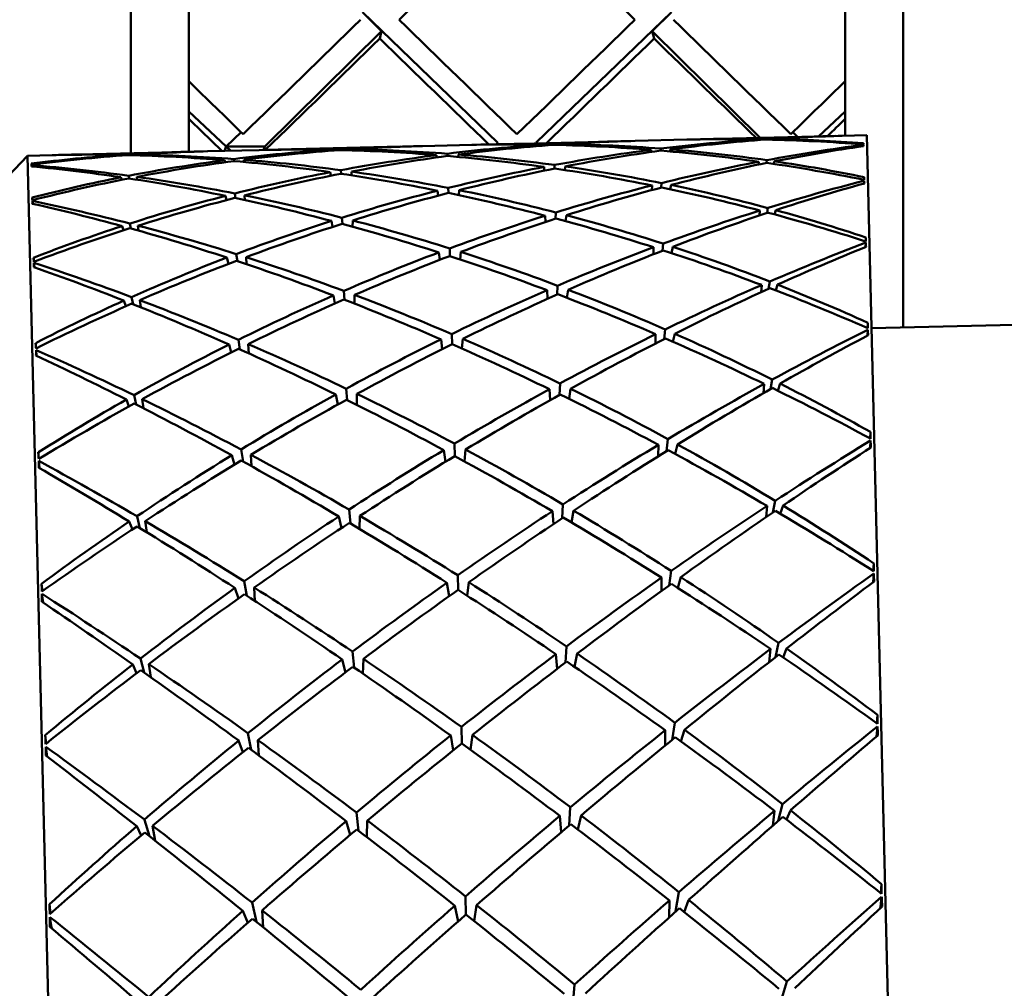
# Model space of a CAD drawing. Header units: inches. Extents: x 0.1 to 33.9, y 0.6 to 21.4.
# Tile 45 of 82: x 12.367 to 12.622, y 15.002 to 15.253. Entities that reach past the tile are written whole.
import ezdxf

# ---------------------------------------------------------------- set-up
doc = ezdxf.new("R2010")
doc.units = ezdxf.units.IN
doc.header["$MEASUREMENT"] = 0
doc.layers.add('Dimension (ANSI)', color=7, linetype='Continuous', lineweight=25)
doc.layers.add('Visible (ANSI)', color=7, linetype='Continuous', lineweight=50)
doc.styles.add('Note Text (ANSI)', font='tahoma.ttf')
doc.dimstyles.new('Default (ANSI)', dxfattribs={"dimtxt": 0.12, "dimasz": 0.098425, "dimexe": 0.125, "dimexo": 0.0625, "dimgap": 0.031496, "dimtad": 0, "dimtih": 1, "dimtoh": 1, "dimrnd": 1e-08, "dimzin": 4, "dimdsep": 46, "dimtxsty": 'Note Text (ANSI)', "dimcen": 0.09, "dimdle": 0.393701, "dimclrd": 256, "dimclre": 256, "dimclrt": 256, "dimadec": 0, "dimazin": 1, "dimtfac": 1, "dimtofl": 0, "dimtmove": 0, "dimatfit": 3, "dimfxl": 1, "dimtolj": 1, "dimtzin": 4, "dimlwd": -1, "dimlwe": -1, "dimarcsym": 0})

# ---------------------------------------------------------------- blocks, each defined once
blk = doc.blocks.new('*D10')
at = {"layer": 'Defpoints', "color": 0, "transparency": 16777216}
for p in [(16.99802, 15.3938), (5.23369, 15.25066), (16.99802, 12.40167)]:
    blk.add_point(p, dxfattribs=at)
at = {"layer": 'Dimension (ANSI)', "transparency": 16777216}
for p, q in [((16.99802, 15.3313), (16.99802, 12.27667)), ((5.23369, 15.18816), (5.23369, 12.27667)), ((5.33212, 12.40167), (10.89098, 12.40167)), ((16.89959, 12.40167), (11.34073, 12.40167))]:
    blk.add_line(p, q, dxfattribs=at)
for points in [[(5.33212, 12.41808), (5.33212, 12.38527), (5.23369, 12.40167)], [(16.89959, 12.41808), (16.89959, 12.38527), (16.99802, 12.40167)]]:
    blk.add_solid(points, dxfattribs=at)
at = {"layer": 'Dimension (ANSI)', "transparency": 16777216, "insert": (10.92248, 12.46405), "char_height": 0.12, "attachment_point": 1, "style": 'Note Text (ANSI)'}
blk.add_mtext('\\A1;11.76', dxfattribs=at)
blk = doc.blocks.new('*D12')
at = {"layer": 'Defpoints', "color": 0, "transparency": 16777216}
for p in [(18.03638, 15.3938), (18.43008, 15.3938), (8.03157, 13.06672)]:
    blk.add_point(p, dxfattribs=at)
at = {"layer": 'Dimension (ANSI)', "transparency": 16777216}
for p, q in [((18.09888, 15.3938), (18.55508, 15.3938)), ((18.43008, 15.29537), (18.43008, 14.32425)), ((18.43008, 13.16514), (18.43008, 14.13626)), ((8.09407, 13.06672), (18.55508, 13.06672))]:
    blk.add_line(p, q, dxfattribs=at)
for points in [[(18.41368, 15.29537), (18.44649, 15.29537), (18.43008, 15.3938)], [(18.41368, 13.16514), (18.44649, 13.16514), (18.43008, 13.06672)]]:
    blk.add_solid(points, dxfattribs=at)
at = {"layer": 'Dimension (ANSI)', "transparency": 16777216, "insert": (18.27901, 14.29276), "char_height": 0.12, "attachment_point": 1, "style": 'Note Text (ANSI)'}
blk.add_mtext('\\A1;2.33', dxfattribs=at)

msp = doc.modelspace()

# ---------------------------------------------------------------- linework, layer by layer
at = {"layer": 'Visible (ANSI)'}
for p, q in [((12.39564, 15.21814), (12.39564, 16.03505)), ((12.59564, 16.03505), (12.59564, 15.173)), ((12.41064, 15.26874), (12.41064, 15.2368)), ((12.58064, 15.2368), (12.58064, 15.26874)), ((12.49064, 15.22091), (12.4556, 15.25467)), ((12.4556, 15.25467), (12.46059, 15.24972)), ((12.53568, 15.25467), (12.50064, 15.22091)), ((12.53069, 15.24972), (12.53568, 15.25467)), ((12.46059, 15.24972), (12.43036, 15.21989)), ((12.46059, 15.24972), (12.46011, 15.24784)), ((12.55867, 15.22211), (12.53069, 15.24972)), ((12.53117, 15.24784), (12.53069, 15.24972)), ((12.41064, 15.2368), (12.41064, 15.22702)), ((12.58064, 15.22702), (12.58064, 15.2368)), ((12.42036, 15.21989), (12.41064, 15.22891)), ((12.58064, 15.22891), (12.57372, 15.22248)), ((12.41064, 15.22702), (12.41064, 15.2185)), ((12.58064, 15.22265), (12.58064, 15.22702)), ((12.42036, 15.21989), (12.42421, 15.22355)), ((12.57655, 15.22255), (12.54432, 15.22176)), ((12.56707, 15.22355), (12.56834, 15.22235)), ((12.58625, 15.22279), (12.57991, 15.22263)), ((12.58625, 15.22279), (12.60776, 14.34116)), ((12.41989, 15.21873), (12.42036, 15.21989)), ((12.42156, 15.21877), (12.42036, 15.21989)), ((12.42036, 15.21989), (12.42147, 15.21877)), ((12.43036, 15.21989), (12.42036, 15.21989)), ((12.42999, 15.21897), (12.43036, 15.21989)), ((12.46552, 15.21984), (12.43408, 15.21907)), ((12.48398, 15.22029), (12.47116, 15.21998)), ((12.52106, 15.2212), (12.48962, 15.22043)), ((12.49064, 15.22045), (12.49064, 15.22091)), ((12.50064, 15.22091), (12.50064, 15.2207)), ((12.50252, 15.22036), (12.50253, 15.22009)), ((12.50526, 15.2203), (12.50527, 15.22053)), ((12.508, 15.22049), (12.50796, 15.22023)), ((12.5396, 15.22165), (12.52624, 15.22132)), ((12.55812, 15.22171), (12.55811, 15.22151)), ((12.56019, 15.22167), (12.56021, 15.22185)), ((12.56223, 15.22181), (12.56219, 15.22162)), ((12.58533, 15.21996), (12.58535, 15.2203)), ((12.34451, 15.19188), (12.36889, 15.21748)), ((12.37523, 15.21764), (12.36889, 15.21748)), ((12.36889, 15.21748), (12.3904, 14.33586)), ((12.41081, 15.21851), (12.37858, 15.21772)), ((12.39298, 15.2175), (12.39292, 15.21768)), ((12.39494, 15.21782), (12.39498, 15.21764)), ((12.39706, 15.21758), (12.39703, 15.21778)), ((12.4289, 15.21895), (12.41553, 15.21862)), ((12.44721, 15.21875), (12.44716, 15.21901)), ((12.44988, 15.21918), (12.4499, 15.21895)), ((12.45264, 15.21888), (12.45264, 15.21914)), ((12.47488, 15.21703), (12.4748, 15.21765)), ((12.47764, 15.21742), (12.47762, 15.21801)), ((12.48041, 15.21717), (12.48046, 15.21779)), ((12.53039, 15.21901), (12.53039, 15.21845)), ((12.53285, 15.21879), (12.5329, 15.21932)), ((12.53536, 15.21913), (12.53525, 15.2186)), ((12.36994, 15.2147), (12.36991, 15.21505)), ((12.42003, 15.21578), (12.4199, 15.21631)), ((12.42234, 15.21663), (12.42242, 15.2161)), ((12.42489, 15.21587), (12.42486, 15.21643)), ((12.50537, 15.21416), (12.5054, 15.21509)), ((12.50814, 15.2147), (12.50801, 15.21378)), ((12.55826, 15.21593), (12.55821, 15.21518)), ((12.56023, 15.2156), (12.56035, 15.21632)), ((12.56238, 15.21603), (12.5622, 15.21535)), ((12.39507, 15.21229), (12.39523, 15.21157)), ((12.44747, 15.21231), (12.4473, 15.21322)), ((12.45001, 15.21374), (12.45009, 15.21281)), ((12.45277, 15.2124), (12.45278, 15.21335)), ((12.50266, 15.21457), (12.50271, 15.21362)), ((12.39327, 15.21123), (12.39306, 15.2119)), ((12.39726, 15.21126), (12.39717, 15.212)), ((12.53062, 15.20978), (12.53061, 15.20858)), ((12.533, 15.20922), (12.53312, 15.2104)), ((12.53559, 15.2099), (12.53536, 15.20879)), ((12.58554, 15.21028), (12.58557, 15.21101)), ((12.4204, 15.20599), (12.42012, 15.20708)), ((12.42256, 15.20771), (12.42274, 15.20653)), ((12.42515, 15.20601), (12.42509, 15.2072)), ((12.47519, 15.20713), (12.47503, 15.20842)), ((12.47787, 15.20783), (12.47784, 15.20913)), ((12.48058, 15.20726), (12.48068, 15.20856)), ((12.37021, 15.20502), (12.37014, 15.20576)), ((12.50297, 15.20193), (12.50307, 15.20032)), ((12.50564, 15.20116), (12.5057, 15.20278)), ((12.50845, 15.20206), (12.50823, 15.20052)), ((12.55857, 15.20329), (12.55848, 15.202)), ((12.56044, 15.20265), (12.56065, 15.20394)), ((12.56268, 15.20339), (12.56238, 15.20227)), ((12.39538, 15.19991), (12.39565, 15.19863)), ((12.4479, 15.19905), (12.44761, 15.20058)), ((12.45031, 15.20143), (12.45046, 15.19982)), ((12.45307, 15.1991), (12.45309, 15.20071)), ((12.39373, 15.19816), (12.39337, 15.19926)), ((12.39764, 15.19807), (12.39748, 15.19936)), ((12.53331, 15.19287), (12.5335, 15.1947)), ((12.58591, 15.19383), (12.58597, 15.19496)), ((12.58594, 15.19528), (12.58598, 15.19633)), ((12.42294, 15.19201), (12.42323, 15.19018)), ((12.47567, 15.19049), (12.47542, 15.19242)), ((12.47827, 15.1915), (12.47822, 15.19347)), ((12.48091, 15.19062), (12.48107, 15.19256)), ((12.53101, 15.19378), (12.531, 15.19196)), ((12.53598, 15.1939), (12.53563, 15.19228)), ((12.37054, 15.19003), (12.37044, 15.19107)), ((12.37064, 15.18858), (12.37053, 15.1897)), ((12.42093, 15.18948), (12.42051, 15.19108)), ((12.42558, 15.18939), (12.42548, 15.1912)), ((12.56079, 15.18302), (12.56112, 15.18489)), ((12.56315, 15.18409), (12.56273, 15.18258)), ((12.45078, 15.18246), (12.45099, 15.18017)), ((12.50344, 15.18263), (12.50358, 15.1804)), ((12.50607, 15.18151), (12.50617, 15.18381)), ((12.50892, 15.18277), (12.5086, 15.18066)), ((12.55904, 15.18399), (12.55891, 15.18216)), ((12.39435, 15.17848), (12.39384, 15.17996)), ((12.39584, 15.18086), (12.39625, 15.17901)), ((12.39818, 15.17824), (12.39795, 15.18006)), ((12.4485, 15.1792), (12.44808, 15.18128)), ((12.45353, 15.17917), (12.45356, 15.18142)), ((12.58646, 15.17283), (12.58652, 15.17421)), ((12.58747, 15.1728), (12.67609, 15.17496)), ((12.53377, 15.16999), (12.53404, 15.17247)), ((12.53653, 15.17138), (12.53605, 15.1693)), ((12.58643, 15.17087), (12.58652, 15.17239)), ((12.37112, 15.16758), (12.37098, 15.16896)), ((12.42349, 15.16978), (12.42388, 15.16731)), ((12.47631, 15.16739), (12.47597, 15.1699)), ((12.47883, 15.16866), (12.47876, 15.17127)), ((12.4814, 15.16752), (12.48162, 15.17004)), ((12.53156, 15.17126), (12.53154, 15.16885)), ((12.37124, 15.16562), (12.37108, 15.16713)), ((12.42163, 15.16651), (12.42106, 15.16856)), ((12.42616, 15.16628), (12.42603, 15.16869)), ((12.56129, 15.15702), (12.56174, 15.15947)), ((12.45139, 15.15712), (12.45167, 15.15417)), ((12.50406, 15.15699), (12.50425, 15.15416)), ((12.50665, 15.15551), (12.50679, 15.15847)), ((12.50955, 15.15712), (12.50912, 15.15451)), ((12.55967, 15.15834), (12.55948, 15.15598)), ((12.56378, 15.15844), (12.56322, 15.1566)), ((12.39512, 15.1525), (12.39447, 15.15431)), ((12.39646, 15.15544), (12.39703, 15.15301)), ((12.39889, 15.15206), (12.39858, 15.15441)), ((12.44926, 15.15305), (12.4487, 15.15564)), ((12.45414, 15.15294), (12.45419, 15.15577)), ((12.58713, 15.14422), (12.58721, 15.14591)), ((12.53436, 15.14094), (12.53474, 15.14407)), ((12.58709, 15.14177), (12.58722, 15.14367)), ((12.42418, 15.14137), (12.42471, 15.13826)), ((12.47711, 15.13819), (12.47666, 15.14123)), ((12.47953, 15.13968), (12.47945, 15.1429)), ((12.48203, 15.13831), (12.48232, 15.14136)), ((12.53226, 15.14258), (12.53223, 15.13961)), ((12.53722, 15.1427), (12.53662, 15.14023)), ((12.37184, 15.13897), (12.37167, 15.14066)), ((12.372, 15.13653), (12.37178, 15.13841)), ((12.42249, 15.13744), (12.42176, 15.13989)), ((12.4269, 15.13704), (12.42673, 15.14001)), ((12.5619, 15.12504), (12.5625, 15.1281)), ((12.45216, 15.12581), (12.45251, 15.12223)), ((12.50737, 15.12357), (12.50755, 15.12716)), ((12.51032, 15.12553), (12.50977, 15.12249)), ((12.56044, 15.12675), (12.56018, 15.12386)), ((12.56455, 15.12685), (12.56384, 15.12474)), ((12.39723, 15.12406), (12.39798, 15.12104)), ((12.45017, 15.12103), (12.44947, 15.12404)), ((12.45489, 15.12081), (12.45496, 15.12418)), ((12.50483, 15.12539), (12.50507, 15.12204)), ((12.39605, 15.12065), (12.39524, 15.12272)), ((12.39975, 15.11995), (12.39935, 15.12282)), ((12.58794, 15.10991), (12.58804, 15.11188)), ((12.48038, 15.10501), (12.48029, 15.1088)), ((12.5331, 15.1082), (12.53305, 15.1047)), ((12.53507, 15.10616), (12.53557, 15.10993)), ((12.53806, 15.10832), (12.5373, 15.10553)), ((12.58788, 15.10698), (12.58806, 15.10924)), ((12.37271, 15.10466), (12.3725, 15.10662)), ((12.4235, 15.10275), (12.4226, 15.1055)), ((12.42501, 15.10723), (12.42569, 15.10349)), ((12.42778, 15.10213), (12.42757, 15.10562)), ((12.47805, 15.10336), (12.4775, 15.10684)), ((12.48278, 15.10347), (12.48316, 15.10698)), ((12.3729, 15.10173), (12.37262, 15.10398)), ((12.50821, 15.08619), (12.50845, 15.09038)), ((12.56259, 15.08757), (12.5634, 15.09125)), ((12.56545, 15.08981), (12.56458, 15.0875)), ((12.39812, 15.08722), (12.39911, 15.08358)), ((12.45306, 15.08902), (12.4535, 15.08486)), ((12.50574, 15.08835), (12.50603, 15.08453)), ((12.51122, 15.08849), (12.51052, 15.0851)), ((12.56134, 15.08971), (12.56099, 15.08631)), ((12.39713, 15.08342), (12.39614, 15.08568)), ((12.40077, 15.08241), (12.40025, 15.08578)), ((12.45124, 15.08365), (12.45038, 15.087)), ((12.45576, 15.0833), (12.45586, 15.08713)), ((12.58887, 15.07043), (12.589, 15.07263)), ((12.48135, 15.06521), (12.48124, 15.06949)), ((12.53587, 15.0662), (12.53653, 15.0706)), ((12.58878, 15.06703), (12.58902, 15.06964)), ((12.3737, 15.06518), (12.37346, 15.06737)), ((12.42597, 15.0679), (12.42684, 15.06354)), ((12.47915, 15.06345), (12.47847, 15.06729)), ((12.48363, 15.06356), (12.48412, 15.06743)), ((12.53406, 15.06865), (12.53399, 15.06466)), ((12.53903, 15.06877), (12.53808, 15.06576)), ((12.37396, 15.06179), (12.37359, 15.06439)), ((12.42466, 15.06299), (12.42356, 15.06595)), ((12.42879, 15.06209), (12.42853, 15.06607)), ((12.56333, 15.04516), (12.56442, 15.04952)), ((12.45407, 15.04734), (12.45463, 15.04263)), ((12.50676, 15.04645), (12.50711, 15.04223)), ((12.50914, 15.04396), (12.50946, 15.0487)), ((12.51224, 15.04658), (12.51137, 15.04296)), ((12.56237, 15.0478), (12.56188, 15.0439)), ((12.56648, 15.0479), (12.56541, 15.04549)), ((12.39914, 15.04548), (12.40045, 15.04119)), ((12.40195, 15.04), (12.40128, 15.04387)), ((12.45245, 15.04152), (12.4514, 15.0451)), ((12.45674, 15.04101), (12.45688, 15.04523)), ((12.39835, 15.04141), (12.39717, 15.04377)), ((12.58991, 15.02641), (12.59007, 15.02881)), ((12.53672, 15.02165), (12.5376, 15.02669)), ((12.37481, 15.02116), (12.37453, 15.02355)), ((12.42704, 15.024), (12.42816, 15.019)), ((12.48243, 15.02091), (12.48231, 15.02561)), ((12.53514, 15.02455), (12.53503, 15.02013)), ((12.5401, 15.02467), (12.53893, 15.02155)), ((12.58979, 15.02291), (12.5901, 15.02552)), ((12.42596, 15.01879), (12.42464, 15.02186)), ((12.42993, 15.01756), (12.42961, 15.02198)), ((12.48038, 15.0191), (12.47954, 15.0232)), ((12.48457, 15.0192), (12.4852, 15.02333)), ((12.58979, 15.02291), (12.58968, 15.02247)), ((12.58975, 15.02254), (12.58979, 15.02291)), ((12.3751, 15.01767), (12.37466, 15.02026)), ((12.3751, 15.01767), (12.37515, 15.0173)), ((12.37523, 15.01724), (12.3751, 15.01767)), ((12.56401, 14.9984), (12.56554, 15.00355)), ((12.51014, 14.99751), (12.51058, 15.00278))]:
    msp.add_line(p, q, dxfattribs=at)
for centre, major_axis, ratio, start_param, end_param in [((12.50064, 15.3938), (-0.65409, -0.65409), 0.081427, 1.435383, 1.481929), ((12.49064, 15.3938), (0.65409, -0.65409), 0.081427, 4.801256, 4.847802), ((12.49064, 15.3938), (-0.65409, -0.65409), 0.081427, 1.388882, 1.435383), ((12.50064, 15.3938), (0.65024, -0.65024), 0.136247, 4.793637, 4.840183), ((12.49064, 15.3938), (-0.65024, -0.65024), 0.136247, 1.443002, 1.489548), ((12.50064, 15.3938), (0.65409, -0.65409), 0.081427, 4.847802, 4.894304), ((12.50064, 15.3938), (-0.65409, -0.65409), 0.081427, 1.382406, 1.427753), ((12.49064, 15.3938), (0.65024, -0.65024), 0.136247, 4.801267, 4.844378), ((12.50064, 15.3938), (-0.65024, -0.65024), 0.136247, 1.439383, 1.481918), ((12.49064, 15.3938), (0.65409, -0.65409), 0.081427, 4.855433, 4.895874), ((12.50064, 15.3938), (0.64449, -0.64449), 0.191883, 4.764391, 4.785973), ((12.49064, 15.3938), (-0.64449, -0.64449), 0.191883, 1.497212, 1.518794), ((12.49064, 15.3938), (0.64449, -0.64449), 0.191883, 4.779759, 4.792878), ((12.50064, 15.3938), (-0.64449, -0.64449), 0.191883, 1.496352, 1.503426), ((12.52909, 14.78032), (0.33051, 0.33443), 0.87609, 0.73393, 0.774977), ((12.44756, 14.77833), (-0.35341, -0.36553), 0.715274, 3.769641, 3.811528), ((12.52909, 14.78032), (-0.34515, 0.31554), 0.887009, 5.530903, 5.572954), ((12.44756, 14.77833), (-0.32672, -0.32221), 0.925096, 3.919416, 3.961303), ((12.52909, 14.78032), (0.39461, 0.20297), 0.992189, 1.158936, 1.215356), ((12.44756, 14.77833), (-0.33841, -0.34687), 0.814839, 3.885264, 3.941866), ((12.52909, 14.78032), (0.34204, -0.3059), 0.925096, 2.321882, 2.36377), ((12.44756, 14.77833), (0.32936, 0.332), 0.887009, 0.710232, 0.752282), ((12.52909, 14.78032), (0.39461, 0.20297), 0.992189, 1.111145, 1.152707), ((12.52909, 14.78032), (0.34204, -0.3059), 0.925096, 2.25905, 2.315652), ((12.44756, 14.77833), (-0.33841, -0.34687), 0.814839, 3.837146, 3.879034), ((12.44756, 14.77833), (0.32936, 0.332), 0.887009, 0.646848, 0.704002), ((12.52909, 14.78032), (0.33051, 0.33443), 0.87609, 0.779722, 0.836876), ((12.44756, 14.77833), (-0.35341, -0.36553), 0.715274, 3.816274, 3.87436), ((12.52909, 14.78032), (-0.32825, -0.31155), 0.952847, 3.911522, 3.95341), ((12.44756, 14.77833), (0.34339, 0.35341), 0.780577, 0.635389, 0.677942), ((12.52909, 14.78032), (-0.32825, -0.31155), 0.952847, 3.849718, 3.906776), ((12.52909, 14.78032), (0.34487, 0.35526), 0.770731, 0.771646, 0.828704), ((12.44756, 14.77833), (0.34339, 0.35341), 0.780577, 0.575764, 0.630643), ((12.44756, 14.77833), (-0.36782, -0.38196), 0.624274, 3.817332, 3.872211), ((12.56618, 14.78122), (-0.01974, -0.44156), 0.010166, 3.239063, 3.245988), ((12.56618, 14.78122), (-0.01815, -0.44152), 0.02427, 3.030512, 3.037436), ((12.52909, 14.78032), (-0.36022, 0.33624), 0.780577, 5.652542, 5.707421), ((12.44756, 14.77833), (0.34306, -0.29517), 0.952847, 2.376409, 2.433467), ((12.52909, 14.78032), (0.37081, -0.34786), 0.715274, 2.471657, 2.513545), ((12.44756, 14.77833), (-0.34643, 0.31791), 0.87609, 5.508209, 5.549255), ((12.52909, 14.78032), (-0.36022, 0.33624), 0.780577, 5.605244, 5.647796), ((12.52909, 14.78032), (0.37081, -0.34786), 0.715274, 2.408825, 2.466911), ((12.44756, 14.77833), (0.34306, -0.29517), 0.952847, 2.329775, 2.371663), ((12.44756, 14.77833), (-0.34643, 0.31791), 0.87609, 5.446309, 5.503463), ((12.52909, 14.78032), (-0.34515, 0.31554), 0.887009, 5.579183, 5.636337), ((12.44756, 14.77833), (-0.32672, -0.32221), 0.925096, 3.967533, 4.024135), ((12.52909, 14.78032), (0.35492, -0.32995), 0.814839, 2.404151, 2.446039), ((12.44756, 14.77833), (-0.40404, 0.18348), 0.992189, 5.130479, 5.17204), ((12.52909, 14.78032), (0.35492, -0.32995), 0.814839, 2.34132, 2.397922), ((12.52909, 14.78032), (0.39461, 0.20297), 0.992189, 1.221768, 1.27837), ((12.44756, 14.77833), (-0.40404, 0.18348), 0.992189, 5.06783, 5.124249), ((12.44756, 14.77833), (-0.33841, -0.34687), 0.814839, 3.948278, 4.004698), ((12.52909, 14.78032), (0.35492, -0.32995), 0.814839, 2.278488, 2.334907), ((12.44756, 14.77833), (-0.40404, 0.18348), 0.992189, 5.004815, 5.061417), ((12.52909, 14.78032), (0.33051, 0.33443), 0.87609, 0.842554, 0.899156), ((12.44756, 14.77833), (-0.35341, -0.36553), 0.715274, 3.880038, 3.937192), ((12.52909, 14.78032), (0.34204, -0.3059), 0.925096, 2.196218, 2.253372), ((12.44756, 14.77833), (0.32936, 0.332), 0.887009, 0.583084, 0.64117), ((12.41047, 14.77742), (-0.04125, 0.44007), 0.010166, 6.17879, 6.185715), ((12.41047, 14.77742), (-0.03966, 0.44011), 0.02427, 0.104156, 0.111081), ((12.52909, 14.78032), (0.38601, -0.36357), 0.624274, 2.410974, 2.465853), ((12.44756, 14.77833), (-0.36178, 0.33802), 0.770731, 5.454481, 5.511539), ((12.52909, 14.78032), (-0.34515, 0.31554), 0.887009, 5.642015, 5.700101), ((12.44756, 14.77833), (-0.32672, -0.32221), 0.925096, 4.029813, 4.086967), ((12.52909, 14.78032), (0.37081, -0.34786), 0.715274, 2.345993, 2.403147), ((12.44756, 14.77833), (-0.34643, 0.31791), 0.87609, 5.384029, 5.440631), ((12.44756, 14.77833), (-0.40404, 0.18348), 0.992189, 4.941431, 4.998585), ((12.52909, 14.78032), (0.34487, 0.35526), 0.770731, 0.83345, 0.890604), ((12.44756, 14.77833), (-0.36782, -0.38196), 0.624274, 3.876957, 3.935043), ((12.52909, 14.78032), (0.34204, -0.3059), 0.925096, 2.134414, 2.191472), ((12.44756, 14.77833), (0.32936, 0.332), 0.887009, 0.523459, 0.578338), ((12.52909, 14.78032), (0.39461, 0.20297), 0.992189, 1.2846, 1.341754), ((12.44756, 14.77833), (-0.33841, -0.34687), 0.814839, 4.010927, 4.067529), ((12.52909, 14.78032), (0.37081, -0.34786), 0.715274, 2.283161, 2.339763), ((12.44756, 14.77833), (-0.34643, 0.31791), 0.87609, 5.32138, 5.377799), ((12.52909, 14.78032), (0.33051, 0.33443), 0.87609, 0.905386, 0.961806), ((12.44756, 14.77833), (-0.35341, -0.36553), 0.715274, 3.943422, 4.000024), ((12.52909, 14.78032), (0.35492, -0.32995), 0.814839, 2.215656, 2.272258), ((12.52909, 14.78032), (-0.34515, 0.31554), 0.887009, 5.704847, 5.759726), ((12.44756, 14.77833), (-0.32672, -0.32221), 0.925096, 4.091713, 4.148771), ((12.52909, 14.78032), (0.38601, -0.36357), 0.624274, 2.348142, 2.406228), ((12.44756, 14.77833), (-0.36178, 0.33802), 0.770731, 5.392581, 5.449735), ((12.52909, 14.78032), (0.34487, 0.35526), 0.770731, 0.896282, 0.952884), ((12.44756, 14.77833), (-0.40404, 0.18348), 0.992189, 4.877667, 4.935753), ((12.52909, 14.78032), (0.35974, 0.37285), 0.675093, 0.831276, 0.888334), ((12.44756, 14.77833), (-0.38108, -0.3966), 0.540148, 3.878897, 3.933776), ((12.56618, 14.78122), (-0.02006, -0.44157), 0.001457, 3.364125, 3.37105), ((12.56618, 14.78122), (0.01659, 0.44148), 0.032273, 6.046851, 6.053776), ((12.52909, 14.78032), (0.39461, 0.20297), 0.992189, 1.347432, 1.405518), ((12.44756, 14.77833), (-0.36178, 0.33802), 0.770731, 5.330301, 5.386903), ((12.52909, 14.78032), (0.33051, 0.33443), 0.87609, 0.968218, 1.02482), ((12.44756, 14.77833), (-0.35341, -0.36553), 0.715274, 4.006436, 4.062856), ((12.52909, 14.78032), (0.37081, -0.34786), 0.715274, 2.220329, 2.276749), ((12.44756, 14.77833), (-0.34643, 0.31791), 0.87609, 5.258365, 5.314967), ((12.44756, 14.77833), (-0.36782, -0.38196), 0.624274, 3.940721, 3.997875), ((12.52909, 14.78032), (0.35492, -0.32995), 0.814839, 2.152824, 2.209978), ((12.41047, 14.77742), (-0.04157, 0.44006), 0.001457, 6.053728, 6.060653), ((12.41047, 14.77742), (-0.0381, 0.44015), 0.032273, 0.22941, 0.236334), ((12.52909, 14.78032), (0.39996, -0.37754), 0.540148, 2.349409, 2.404288), ((12.44756, 14.77833), (-0.3775, 0.35486), 0.675093, 5.394852, 5.45191), ((12.44756, 14.77833), (-0.33841, -0.34687), 0.814839, 4.073207, 4.130361), ((12.52909, 14.78032), (0.38601, -0.36357), 0.624274, 2.285311, 2.342465), ((12.52909, 14.78032), (0.34487, 0.35526), 0.770731, 0.959114, 1.015533), ((12.44756, 14.77833), (-0.34643, 0.31791), 0.87609, 5.194981, 5.252135), ((12.52909, 14.78032), (0.35974, 0.37285), 0.675093, 0.89308, 0.950233), ((12.44756, 14.77833), (-0.38108, -0.3966), 0.540148, 3.938522, 3.996608), ((12.52909, 14.78032), (0.35492, -0.32995), 0.814839, 2.09102, 2.148078), ((12.44756, 14.77833), (-0.40404, 0.18348), 0.992189, 4.818042, 4.872922), ((12.52909, 14.78032), (0.33051, 0.33443), 0.87609, 1.03105, 1.088204), ((12.44756, 14.77833), (-0.35341, -0.36553), 0.715274, 4.069086, 4.125688), ((12.52909, 14.78032), (0.38601, -0.36357), 0.624274, 2.222479, 2.279081), ((12.44756, 14.77833), (-0.36178, 0.33802), 0.770731, 5.267652, 5.324071), ((12.44756, 14.77833), (-0.36782, -0.38196), 0.624274, 4.004104, 4.060707), ((12.52909, 14.78032), (0.37081, -0.34786), 0.715274, 2.157498, 2.2141), ((12.52909, 14.78032), (0.39461, 0.20297), 0.992189, 1.410264, 1.465143), ((12.44756, 14.77833), (-0.33841, -0.34687), 0.814839, 4.135107, 4.192165), ((12.52909, 14.78032), (0.39996, -0.37754), 0.540148, 2.286577, 2.344663), ((12.44756, 14.77833), (-0.3775, 0.35486), 0.675093, 5.332952, 5.390106), ((12.52909, 14.78032), (0.37369, 0.38848), 0.587242, 0.892433, 0.949491), ((12.56618, 14.78122), (-0.0199, -0.44156), 0.007274, 2.787079, 2.794004), ((12.56618, 14.78122), (0.0146, 0.44143), 0.039777, 5.921473, 5.928398), ((12.52909, 14.78032), (0.34487, 0.35526), 0.770731, 1.021946, 1.078548), ((12.44756, 14.77833), (-0.36178, 0.33802), 0.770731, 5.204637, 5.26124), ((12.52909, 14.78032), (0.35974, 0.37285), 0.675093, 0.955911, 1.012513), ((12.44756, 14.77833), (-0.38108, -0.3966), 0.540148, 4.002286, 4.05944), ((12.52909, 14.78032), (0.37081, -0.34786), 0.715274, 2.094666, 2.15182), ((12.44756, 14.77833), (-0.34643, 0.31791), 0.87609, 5.131218, 5.189304), ((12.44756, 14.77833), (-0.39297, -0.40953), 0.461551, 3.940872, 3.995751), ((12.41047, 14.77742), (-0.04141, 0.44007), 0.007274, 0.347589, 0.354513), ((12.41047, 14.77742), (-0.03611, 0.44019), 0.039777, 0.354788, 0.361712), ((12.44756, 14.77833), (-0.39219, 0.3698), 0.587242, 5.333694, 5.390752), ((12.52909, 14.78032), (0.33051, 0.33443), 0.87609, 1.093882, 1.151968), ((12.44756, 14.77833), (-0.35341, -0.36553), 0.715274, 4.131366, 4.18852), ((12.52909, 14.78032), (0.39996, -0.37754), 0.540148, 2.223745, 2.280899), ((12.44756, 14.77833), (-0.3775, 0.35486), 0.675093, 5.270672, 5.327274), ((12.44756, 14.77833), (-0.36782, -0.38196), 0.624274, 4.067119, 4.123538), ((12.52909, 14.78032), (0.38601, -0.36357), 0.624274, 2.159647, 2.216066), ((12.52909, 14.78032), (0.41247, -0.38988), 0.461551, 2.287434, 2.342314), ((12.44756, 14.77833), (-0.34643, 0.31791), 0.87609, 5.071593, 5.126472), ((12.52909, 14.78032), (0.35974, 0.37285), 0.675093, 1.018743, 1.075163), ((12.44756, 14.77833), (-0.38108, -0.3966), 0.540148, 4.06567, 4.122272), ((12.52909, 14.78032), (0.38601, -0.36357), 0.624274, 2.096815, 2.153417), ((12.44756, 14.77833), (-0.36178, 0.33802), 0.770731, 5.141254, 5.198408), ((12.52909, 14.78032), (0.37369, 0.38848), 0.587242, 0.954237, 1.011391), ((12.44756, 14.77833), (-0.39297, -0.40953), 0.461551, 4.000497, 4.058583), ((12.52909, 14.78032), (0.37081, -0.34786), 0.715274, 2.032862, 2.08992), ((12.52909, 14.78032), (0.33051, 0.33443), 0.87609, 1.156714, 1.211593), ((12.44756, 14.77833), (-0.35341, -0.36553), 0.715274, 4.193265, 4.250323), ((12.52909, 14.78032), (0.41247, -0.38988), 0.461551, 2.224602, 2.282689), ((12.44756, 14.77833), (-0.39219, 0.3698), 0.587242, 5.271794, 5.328948), ((12.52909, 14.78032), (0.34487, 0.35526), 0.770731, 1.084778, 1.141932), ((12.44756, 14.77833), (-0.36782, -0.38196), 0.624274, 4.129768, 4.18637), ((12.52909, 14.78032), (0.39996, -0.37754), 0.540148, 2.160913, 2.217515), ((12.44756, 14.77833), (-0.3775, 0.35486), 0.675093, 5.208023, 5.264442), ((12.56618, 14.78122), (-0.01926, -0.44155), 0.015894, 2.661992, 2.668917), ((12.44756, 14.77833), (-0.36178, 0.33802), 0.770731, 5.07749, 5.135576), ((12.52909, 14.78032), (0.38638, 0.40238), 0.505649, 0.954209, 1.011267), ((12.56618, 14.78122), (0.0122, 0.44137), 0.046664, 5.795952, 5.802877), ((12.41047, 14.77742), (-0.04077, 0.44008), 0.015894, 0.472676, 0.4796), ((12.52909, 14.78032), (0.35974, 0.37285), 0.675093, 1.081575, 1.138177), ((12.44756, 14.77833), (-0.3775, 0.35486), 0.675093, 5.145008, 5.20161), ((12.52909, 14.78032), (0.37369, 0.38848), 0.587242, 1.017069, 1.073671), ((12.44756, 14.77833), (-0.39297, -0.40953), 0.461551, 4.064261, 4.121415), ((12.52909, 14.78032), (0.38601, -0.36357), 0.624274, 2.033983, 2.091137), ((12.44756, 14.77833), (-0.40339, -0.42078), 0.387389, 4.003068, 4.057947), ((12.41047, 14.77742), (-0.03371, 0.44025), 0.046664, 0.480309, 0.487233), ((12.44756, 14.77833), (-0.40554, 0.38306), 0.505649, 5.271918, 5.328976), ((12.52909, 14.78032), (0.34487, 0.35526), 0.770731, 1.147609, 1.205696), ((12.44756, 14.77833), (-0.36782, -0.38196), 0.624274, 4.192048, 4.249202), ((12.52909, 14.78032), (0.41247, -0.38988), 0.461551, 2.161771, 2.218925), ((12.44756, 14.77833), (-0.39219, 0.3698), 0.587242, 5.209514, 5.266116), ((12.44756, 14.77833), (-0.38108, -0.3966), 0.540148, 4.128684, 4.185104), ((12.52909, 14.78032), (0.39996, -0.37754), 0.540148, 2.098082, 2.154501), ((12.52909, 14.78032), (-0.42343, 0.40061), 0.387389, 5.366831, 5.42171), ((12.52909, 14.78032), (0.37369, 0.38848), 0.587242, 1.079901, 1.13632), ((12.44756, 14.77833), (-0.3775, 0.35486), 0.675093, 5.081624, 5.138778), ((12.52909, 14.78032), (0.38638, 0.40238), 0.505649, 1.016013, 1.073167), ((12.44756, 14.77833), (-0.40339, -0.42078), 0.387389, 4.062693, 4.120779), ((12.52909, 14.78032), (0.38601, -0.36357), 0.624274, 1.972179, 2.029237), ((12.44756, 14.77833), (-0.36178, 0.33802), 0.770731, 5.017865, 5.072744), ((12.52909, 14.78032), (0.34487, 0.35526), 0.770731, 1.210441, 1.265321), ((12.44756, 14.77833), (-0.40554, 0.38306), 0.505649, 5.210018, 5.267172), ((12.52909, 14.78032), (0.35974, 0.37285), 0.675093, 1.144407, 1.201561), ((12.44756, 14.77833), (-0.38108, -0.3966), 0.540148, 4.191334, 4.247936), ((12.52909, 14.78032), (0.41247, -0.38988), 0.461551, 2.098939, 2.155541), ((12.44756, 14.77833), (-0.39219, 0.3698), 0.587242, 5.146865, 5.203285), ((12.44756, 14.77833), (-0.39297, -0.40953), 0.461551, 4.127644, 4.184247), ((12.52909, 14.78032), (0.39996, -0.37754), 0.540148, 2.03525, 2.091852), ((12.44756, 14.77833), (-0.36782, -0.38196), 0.624274, 4.253948, 4.311006), ((12.52909, 14.78032), (-0.42343, 0.40061), 0.387389, 5.303999, 5.362085), ((12.56618, 14.78122), (-0.01815, -0.44152), 0.02427, 2.536838, 2.543762), ((12.52909, 14.78032), (0.39764, 0.41459), 0.429086, 1.016294, 1.073352), ((12.56618, 14.78122), (0.00944, 0.44131), 0.052824, 5.670278, 5.677203), ((12.52909, 14.78032), (0.37369, 0.38848), 0.587242, 1.142733, 1.199335), ((12.44756, 14.77833), (-0.39219, 0.3698), 0.587242, 5.083851, 5.140453), ((12.52909, 14.78032), (0.38638, 0.40238), 0.505649, 1.078845, 1.135447), ((12.44756, 14.77833), (-0.40339, -0.42078), 0.387389, 4.126457, 4.183611), ((12.52909, 14.78032), (0.39996, -0.37754), 0.540148, 1.972418, 2.029572), ((12.44756, 14.77833), (-0.3775, 0.35486), 0.675093, 5.01786, 5.075947), ((12.44756, 14.77833), (-0.41227, -0.43031), 0.316756, 4.065395, 4.120274), ((12.41047, 14.77742), (-0.03966, 0.44011), 0.02427, 0.59783, 0.604755), ((12.41047, 14.77742), (-0.03095, 0.44032), 0.052824, 0.605982, 0.612907), ((12.44756, 14.77833), (-0.41739, 0.39471), 0.429086, 5.209833, 5.266891), ((12.52909, 14.78032), (0.35974, 0.37285), 0.675093, 1.207239, 1.265325), ((12.44756, 14.77833), (-0.38108, -0.3966), 0.540148, 4.253614, 4.310768), ((12.52909, 14.78032), (-0.42343, 0.40061), 0.387389, 5.241167, 5.298321), ((12.44756, 14.77833), (-0.40554, 0.38306), 0.505649, 5.147738, 5.204341), ((12.44756, 14.77833), (-0.39297, -0.40953), 0.461551, 4.190659, 4.247078), ((12.52909, 14.78032), (0.41247, -0.38988), 0.461551, 2.036107, 2.092526), ((12.52909, 14.78032), (-0.43276, 0.4097), 0.316756, 5.304504, 5.359383), ((12.44756, 14.77833), (-0.39219, 0.3698), 0.587242, 5.020467, 5.077621), ((12.52909, 14.78032), (0.39764, 0.41459), 0.429086, 1.078098, 1.135252), ((12.44756, 14.77833), (-0.41227, -0.43031), 0.316756, 4.12502, 4.183106), ((12.52909, 14.78032), (0.39996, -0.37754), 0.540148, 1.910614, 1.967672), ((12.44756, 14.77833), (-0.3775, 0.35486), 0.675093, 4.958235, 5.013115), ((12.52909, 14.78032), (0.37369, 0.38848), 0.587242, 1.205565, 1.262718), ((12.44756, 14.77833), (-0.40554, 0.38306), 0.505649, 5.085089, 5.141509), ((12.52909, 14.78032), (0.38638, 0.40238), 0.505649, 1.141677, 1.198096), ((12.44756, 14.77833), (-0.40339, -0.42078), 0.387389, 4.18984, 4.246442), ((12.52909, 14.78032), (0.41247, -0.38988), 0.461551, 1.973275, 2.029877), ((12.52909, 14.78032), (0.35974, 0.37285), 0.675093, 1.270071, 1.32495), ((12.44756, 14.77833), (-0.38108, -0.3966), 0.540148, 4.315513, 4.372571), ((12.52909, 14.78032), (-0.43276, 0.4097), 0.316756, 5.241672, 5.299758), ((12.44756, 14.77833), (-0.41739, 0.39471), 0.429086, 5.147933, 5.205087), ((12.44756, 14.77833), (-0.39297, -0.40953), 0.461551, 4.253308, 4.30991), ((12.52909, 14.78032), (-0.42343, 0.40061), 0.387389, 5.178336, 5.234938), ((12.56618, 14.78122), (0.01659, 0.44148), 0.032273, 5.553177, 5.560102), ((12.52909, 14.78032), (0.39764, 0.41459), 0.429086, 1.14093, 1.197532), ((12.44756, 14.77833), (-0.39219, 0.3698), 0.587242, 4.956703, 5.014789), ((12.52909, 14.78032), (-0.40741, -0.4251), 0.356548, 4.220147, 4.277205), ((12.56618, 14.78122), (0.00636, 0.44123), 0.058156, 5.544452, 5.551377), ((12.41047, 14.77742), (-0.0381, 0.44015), 0.032273, 0.723084, 0.730008), ((12.52909, 14.78032), (0.37369, 0.38848), 0.587242, 1.268396, 1.326482), ((12.44756, 14.77833), (-0.41739, 0.39471), 0.429086, 5.085653, 5.142255), ((12.52909, 14.78032), (0.38638, 0.40238), 0.505649, 1.204509, 1.261111), ((12.44756, 14.77833), (-0.40339, -0.42078), 0.387389, 4.252855, 4.309274), ((12.52909, 14.78032), (-0.42343, 0.40061), 0.387389, 5.115504, 5.171923), ((12.44756, 14.77833), (-0.40554, 0.38306), 0.505649, 5.022075, 5.078677), ((12.44756, 14.77833), (-0.41227, -0.43031), 0.316756, 4.188784, 4.245938), ((12.52909, 14.78032), (0.41247, -0.38988), 0.461551, 1.910443, 1.967597), ((12.44756, 14.77833), (-0.41956, -0.43812), 0.248883, 4.127804, 4.182684), ((12.41047, 14.77742), (-0.02787, 0.4404), 0.058156, 0.731808, 0.738733), ((12.44756, 14.77833), (-0.42765, 0.40473), 0.356548, 5.147573, 5.204631), ((12.44756, 14.77833), (-0.39297, -0.40953), 0.461551, 4.315588, 4.372742), ((12.52909, 14.78032), (-0.43276, 0.4097), 0.316756, 5.17884, 5.235994), ((12.52909, 14.78032), (-0.44042, 0.41714), 0.248883, 5.242094, 5.296973), ((12.44756, 14.77833), (-0.39219, 0.3698), 0.587242, 4.897078, 4.951957), ((12.52909, 14.78032), (0.39764, 0.41459), 0.429086, 1.203762, 1.260181), ((12.44756, 14.77833), (-0.40554, 0.38306), 0.505649, 4.958691, 5.015845), ((12.52909, 14.78032), (-0.40741, -0.4251), 0.356548, 4.281951, 4.339105), ((12.44756, 14.77833), (-0.41956, -0.43812), 0.248883, 4.187429, 4.245516), ((12.52909, 14.78032), (0.41247, -0.38988), 0.461551, 1.848639, 1.905697), ((12.52909, 14.78032), (0.37369, 0.38848), 0.587242, 1.331228, 1.386107), ((12.44756, 14.77833), (-0.42765, 0.40473), 0.356548, 5.085673, 5.142827), ((12.52909, 14.78032), (0.38638, 0.40238), 0.505649, 1.26734, 1.324494), ((12.44756, 14.77833), (-0.40339, -0.42078), 0.387389, 4.315504, 4.372106), ((12.52909, 14.78032), (-0.43276, 0.4097), 0.316756, 5.116008, 5.17261), ((12.44756, 14.77833), (-0.41739, 0.39471), 0.429086, 5.023004, 5.079423), ((12.44756, 14.77833), (-0.41227, -0.43031), 0.316756, 4.252167, 4.30877), ((12.52909, 14.78032), (-0.42343, 0.40061), 0.387389, 5.052672, 5.109274), ((12.44756, 14.77833), (-0.39297, -0.40953), 0.461551, 4.377488, 4.434546), ((12.52909, 14.78032), (-0.44042, 0.41714), 0.248883, 5.179262, 5.237348), ((12.56618, 14.78122), (0.0146, 0.44143), 0.039777, 5.427799, 5.434724), ((12.52909, 14.78032), (-0.41561, -0.43389), 0.287192, 4.282515, 4.339573), ((12.56618, 14.78122), (0.00301, 0.44115), 0.062574, 5.418484, 5.425408), ((12.41047, 14.77742), (-0.03611, 0.44019), 0.039777, 0.848462, 0.855386), ((12.52909, 14.78032), (0.39764, 0.41459), 0.429086, 1.266594, 1.323196), ((12.44756, 14.77833), (-0.41739, 0.39471), 0.429086, 4.959989, 5.016592), ((12.52909, 14.78032), (-0.40741, -0.4251), 0.356548, 4.344783, 4.401385), ((12.44756, 14.77833), (-0.41956, -0.43812), 0.248883, 4.251193, 4.308347), ((12.52909, 14.78032), (-0.42343, 0.40061), 0.387389, 4.98984, 5.046994), ((12.44756, 14.77833), (-0.40554, 0.38306), 0.505649, 4.894927, 4.953013), ((12.44756, 14.77833), (-0.42522, -0.44416), 0.183102, 4.190267, 4.245146), ((12.41047, 14.77742), (-0.02451, 0.44048), 0.062574, 0.857777, 0.864701), ((12.44756, 14.77833), (-0.43627, 0.41311), 0.287192, 5.085205, 5.142263), ((12.52909, 14.78032), (0.38638, 0.40238), 0.505649, 1.330172, 1.388258), ((12.44756, 14.77833), (-0.42765, 0.40473), 0.356548, 5.023393, 5.079995), ((12.44756, 14.77833), (-0.41227, -0.43031), 0.316756, 4.315182, 4.371601), ((12.52909, 14.78032), (-0.43276, 0.4097), 0.316756, 5.053177, 5.109596), ((12.52909, 14.78032), (-0.44637, 0.4229), 0.183102, 5.179632, 5.234511), ((12.44756, 14.77833), (-0.40339, -0.42078), 0.387389, 4.377784, 4.434938), ((12.52909, 14.78032), (-0.44042, 0.41714), 0.248883, 5.116431, 5.173585), ((12.52909, 14.78032), (-0.40741, -0.4251), 0.356548, 4.407615, 4.464034), ((12.44756, 14.77833), (-0.41739, 0.39471), 0.429086, 4.896606, 4.95376), ((12.52909, 14.78032), (-0.41561, -0.43389), 0.287192, 4.344319, 4.401472), ((12.44756, 14.77833), (-0.40554, 0.38306), 0.505649, 4.835302, 4.890181), ((12.44756, 14.77833), (-0.43627, 0.41311), 0.287192, 5.023305, 5.080459), ((12.52909, 14.78032), (0.39764, 0.41459), 0.429086, 1.329426, 1.38658), ((12.44756, 14.77833), (-0.42765, 0.40473), 0.356548, 4.960744, 5.017163), ((12.44756, 14.77833), (-0.41956, -0.43812), 0.248883, 4.314577, 4.371179), ((12.52909, 14.78032), (-0.43276, 0.4097), 0.316756, 4.990345, 5.046947), ((12.44756, 14.77833), (-0.42522, -0.44416), 0.183102, 4.249892, 4.307978), ((12.52909, 14.78032), (-0.42343, 0.40061), 0.387389, 4.928036, 4.985094), ((12.52909, 14.78032), (0.38638, 0.40238), 0.505649, 1.393004, 1.447883), ((12.44756, 14.77833), (-0.40339, -0.42078), 0.387389, 4.439684, 4.496742), ((12.52909, 14.78032), (-0.44637, 0.4229), 0.183102, 5.1168, 5.174886), ((12.44756, 14.77833), (-0.41227, -0.43031), 0.316756, 4.377831, 4.434433), ((12.52909, 14.78032), (-0.44042, 0.41714), 0.248883, 5.053599, 5.110201), ((12.56618, 14.78122), (0.0122, 0.44137), 0.046664, 5.302278, 5.309202), ((12.41047, 14.77742), (-0.03371, 0.44025), 0.046664, 0.973983, 0.980907), ((12.52909, 14.78032), (-0.41561, -0.43389), 0.287192, 4.40715, 4.463753), ((12.44756, 14.77833), (-0.41739, 0.39471), 0.429086, 4.832842, 4.890928), ((12.52909, 14.78032), (-0.4222, -0.44094), 0.220298, 4.34495, 4.402008), ((12.56618, 14.78122), (-0.00057, 0.44106), 0.066002, 5.292391, 5.299316), ((12.52909, 14.78032), (0.39764, 0.41459), 0.429086, 1.392257, 1.450344), ((12.44756, 14.77833), (-0.43627, 0.41311), 0.287192, 4.961025, 5.017628), ((12.52909, 14.78032), (-0.40741, -0.4251), 0.356548, 4.470447, 4.527049), ((12.44756, 14.77833), (-0.41956, -0.43812), 0.248883, 4.377592, 4.434011), ((12.52909, 14.78032), (-0.44042, 0.41714), 0.248883, 4.990767, 5.047186), ((12.44756, 14.77833), (-0.42765, 0.40473), 0.356548, 4.897729, 4.954331), ((12.44756, 14.77833), (-0.42522, -0.44416), 0.183102, 4.313656, 4.37081), ((12.52909, 14.78032), (-0.43276, 0.4097), 0.316756, 4.927513, 4.984667), ((12.44756, 14.77833), (-0.42922, -0.44844), 0.118819, 4.252764, 4.307643), ((12.41047, 14.77742), (-0.02094, 0.44056), 0.066002, 0.983869, 0.990794), ((12.44756, 14.77833), (-0.4432, 0.41983), 0.220298, 5.02277, 5.079828), ((12.44756, 14.77833), (-0.41227, -0.43031), 0.316756, 4.440111, 4.497265), ((12.52909, 14.78032), (-0.44637, 0.4229), 0.183102, 5.053968, 5.111122), ((12.52909, 14.78032), (-0.45058, 0.42697), 0.118819, 5.117135, 5.172014)]:
    msp.add_ellipse(centre, major_axis=major_axis, ratio=ratio, start_param=start_param, end_param=end_param, dxfattribs=at)

# ---------------------------------------------------------------- dimensions: what is measured, and where the dimension line sits
at = {"layer": 'Dimension (ANSI)'}
for base, p1, p2, angle, override, picture, middle in [((16.99802, 12.40167), (5.23369, 15.25066), (16.99802, 15.3938), 180, {"dimgap": 0.031496, "dimtih": 0, "dimtoh": 0, "dimdec": 2, "dimtol": 0, "dimlim": 0, "dimtp": 0, "dimtm": 0, "dimtdec": 2, "dimatfit": 1}, '*D10', (11.11585, 12.40167)), ((18.43008, 15.3938), (8.03157, 13.06672), (18.03638, 15.3938), 90, {"dimgap": 0.031496, "dimdec": 2, "dimtol": 0, "dimlim": 0, "dimtp": 0, "dimtm": 0, "dimtdec": 2, "dimatfit": 1}, '*D12', (18.43008, 14.23026))]:
    dim = msp.add_linear_dim(base=base, p1=p1, p2=p2, angle=angle, dimstyle='Default (ANSI)', override=override, dxfattribs=at)
    dim.commit()
    dim.dimension.update_dxf_attribs({"geometry": picture, "text_midpoint": middle, "dimtype": 160})

doc.saveas('drawing.dxf')
